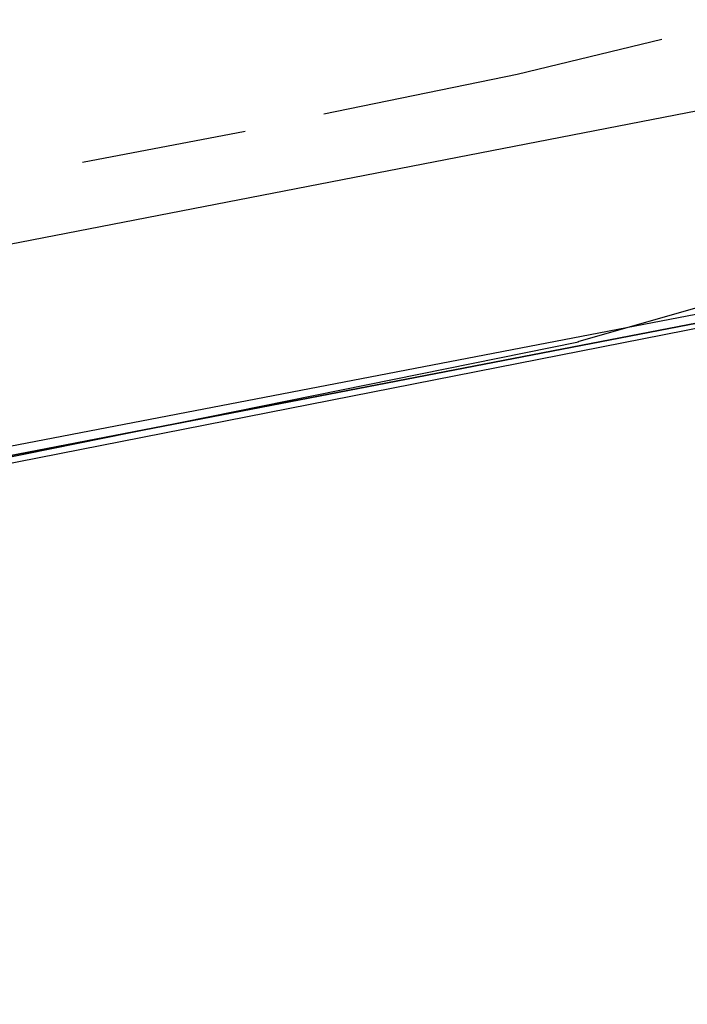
# Model space of a CAD drawing. Header units: feet. Extents: x -79 to 198, y -22 to 181.
# Tile 189 of 256: x 81.42 to 83.45, y 15.92 to 18.92. Entities that reach past the tile are written whole.
import ezdxf

# ---------------------------------------------------------------- set-up
doc = ezdxf.new("R2010")
doc.units = ezdxf.units.FT
doc.layers.add('A-LINEA', color=7, linetype='CONTINUOUS')

msp = doc.modelspace()

# ---------------------------------------------------------------- linework, layer by layer
at = {"layer": 'A-LINEA'}
for p, q in [((83.1192, 17.9387), (93.6963, 20.9676)), ((83.1192, 17.9387), (93.6963, 20.9676)), ((80.1333, 17.9911), (83.7733, 18.6978)), ((80.1333, 17.9911), (83.7733, 18.6978)), ((81.6133, 18.4844), (82.1067, 18.5778)), ((81.6133, 18.4844), (82.1067, 18.5778))]:
    msp.add_line(p, q, dxfattribs=at)
for points in [[(26.7067, 23.3511), (28.04, 21.6178), (31.0267, 20.8311), (34.0133, 20.0978), (37.0133, 19.4044), (40.0267, 18.7778), (43.0533, 18.2044), (46.0933, 17.6844), (49.1467, 17.2178), (52.2, 16.8044), (55.2533, 16.4444), (58.32, 16.1511), (60.4, 16.0178), (62.48, 15.9511), (64.5467, 15.9244), (66.6267, 15.9511), (68.7067, 16.0178), (70.7867, 16.1511), (72.8533, 16.3244), (74.92, 16.5511), (76.9867, 16.8178), (79.04, 17.1511), (81.08, 17.5244), (83.12, 17.9378)], [(26.7067, 23.3511), (28.04, 21.6178), (31.0267, 20.8311), (34.0133, 20.0978), (37.0133, 19.4044), (40.0267, 18.7778), (43.0533, 18.2044), (46.0933, 17.6844), (49.1467, 17.2178), (52.2, 16.8044), (55.2533, 16.4444), (58.32, 16.1511), (60.4, 16.0178), (62.48, 15.9511), (64.5467, 15.9244), (66.6267, 15.9511), (68.7067, 16.0178), (70.7867, 16.1511), (72.8533, 16.3244), (74.92, 16.5511), (76.9867, 16.8178), (79.04, 17.1511), (81.08, 17.5244), (83.12, 17.9378)], [(82.3467, 18.6311), (82.9333, 18.7511), (83.3733, 18.8578)], [(82.3467, 18.6311), (82.9333, 18.7511), (83.3733, 18.8578)], [(80.1333, 17.3511), (80.1467, 17.3511), (84.0133, 18.0978), (84.0133, 18.1111), (84.0133, 18.1244), (80.1333, 17.3778), (80.1333, 17.3644), (80.1333, 17.3511)], [(80.1333, 17.3511), (80.1467, 17.3511), (84.0133, 18.0978), (84.0133, 18.1111), (84.0133, 18.1244), (80.1333, 17.3778), (80.1333, 17.3644), (80.1333, 17.3511)], [(80.1467, 17.3244), (84.0133, 18.0844), (84.0133, 18.0978), (80.1467, 17.3511), (80.1467, 17.3378), (80.1467, 17.3244)], [(80.1467, 17.3244), (84.0133, 18.0844), (84.0133, 18.0978), (80.1467, 17.3511), (80.1467, 17.3378), (80.1467, 17.3244)]]:
    msp.add_lwpolyline(points, dxfattribs=at)

doc.saveas('drawing.dxf')
